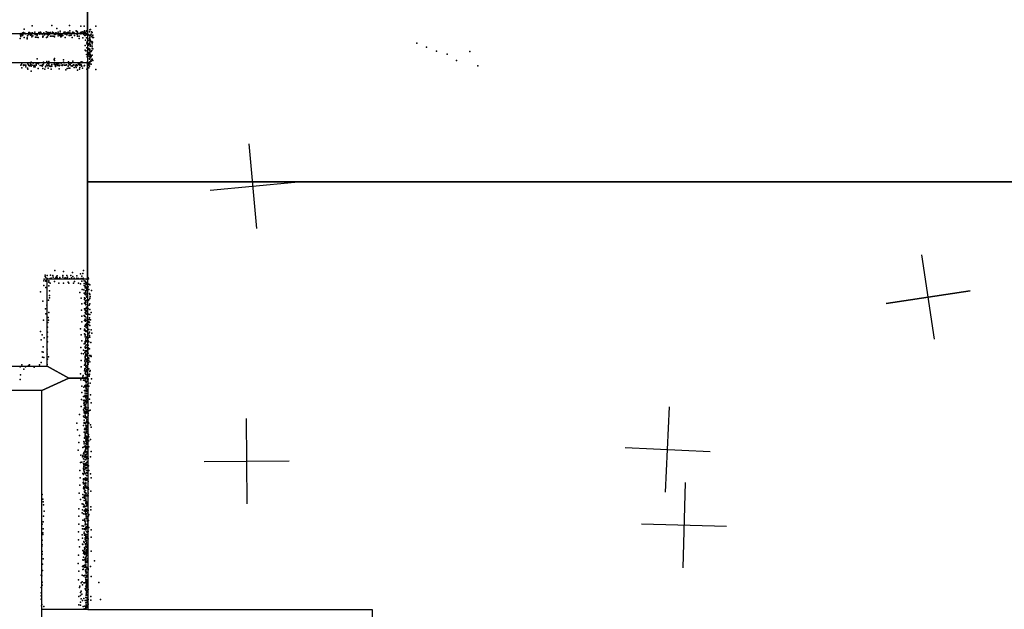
# Model space of a CAD drawing. Header units: millimetres. Extents: x -37310 to 30656, y -73877 to 11784.
# Tile 11 of 34: x -6846 to -2217, y -29627 to -26857. Entities that reach past the tile are written whole.
import ezdxf

# ---------------------------------------------------------------- set-up
doc = ezdxf.new("R2010")
doc.units = ezdxf.units.MM
for name, color, linetype in [('P', 9, 'Continuous'), ('PANOS', 10, 'Continuous'), ('ROOMS', 1, 'Continuous'), ('WALLS', 3, 'Continuous')]:
    doc.layers.add(name, color=color, linetype=linetype)

msp = doc.modelspace()

# ---------------------------------------------------------------- linework, layer by layer
at = {"layer": 'P'}
for p in [(-6788, -26886), (-6696, -26884), (-6613, -26885), (-6559, -26887), (-6544, -26888), (-6489, -26888), (-6844, -26924), (-6842, -26929), (-6841, -26936), (-6839, -26922), (-6838, -26928), (-6833, -26924), (-6833, -26932), (-6832, -26928), (-6831, -26919), (-6831, -26921), (-6831, -26926), (-6829, -26917), (-6825, -26902), (-6825, -26940), (-6823, -26920), (-6820, -26923), (-6817, -26924), (-6812, -26942), (-6810, -26933), (-6805, -26927), (-6803, -26917), (-6800, -26918), (-6798, -26924), (-6796, -26929), (-6792, -26920), (-6792, -26930), (-6791, -26924), (-6790, -26938), (-6788, -26924), (-6787, -26919), (-6785, -26933), (-6775, -26916), (-6774, -26927), (-6773, -26927), (-6772, -26939), (-6769, -26924), (-6768, -26928), (-6766, -26939), (-6764, -26929), (-6761, -26923), (-6759, -26941), (-6756, -26918), (-6753, -26922), (-6752, -26918), (-6751, -26925), (-6749, -26915), (-6749, -26920), (-6745, -26920), (-6740, -26925), (-6738, -26923), (-6738, -26934), (-6737, -26939), (-6736, -26934), (-6733, -26919), (-6730, -26928), (-6728, -26927), (-6722, -26914), (-6720, -26941), (-6718, -26926), (-6715, -26918), (-6715, -26937), (-6712, -26930), (-6710, -26918), (-6710, -26927), (-6708, -26925), (-6707, -26919), (-6707, -26925), (-6706, -26925), (-6706, -26925), (-6702, -26917), (-6701, -26934), (-6695, -26935), (-6692, -26916), (-6689, -26934), (-6688, -26919), (-6685, -26936), (-6684, -26922), (-6683, -26926), (-6683, -26937), (-6679, -26927), (-6677, -26923), (-6676, -26919), (-6674, -26920), (-6673, -26924), (-6672, -26899), (-6666, -26933), (-6665, -26915), (-6665, -26927), (-6661, -26923), (-6658, -26931), (-6657, -26928), (-6656, -26911), (-6656, -26921), (-6653, -26937), (-6652, -26929), (-6650, -26936), (-6648, -26925), (-6643, -26932), (-6641, -26920), (-6638, -26921), (-6637, -26916), (-6633, -26916), (-6633, -26924), (-6633, -26940), (-6632, -26925), (-6625, -26919), (-6625, -26928), (-6619, -26916), (-6616, -26918), (-6615, -26922), (-6614, -26932), (-6611, -26910), (-6610, -26931), (-6609, -26921), (-6607, -26920), (-6605, -26930), (-6600, -26921), (-6600, -26940), (-6597, -26916), (-6593, -26917), (-6592, -26921), (-6588, -26921), (-6588, -26932), (-6581, -26910), (-6579, -26912), (-6576, -26913), (-6576, -26926), (-6575, -26916), (-6575, -26935), (-6574, -26923), (-6568, -26922), (-6567, -26934), (-6560, -26917), (-6559, -26923), (-6556, -26915), (-6556, -26915), (-6554, -26917), (-6550, -26943), (-6549, -26914), (-6545, -26919), (-6545, -26927), (-6544, -26917), (-6541, -26910), (-6540, -26931), (-6538, -26918), (-6538, -26931), (-6535, -26930), (-6533, -26909), (-6533, -26942), (-6532, -26912), (-6531, -26926), (-6524, -26927), (-6520, -26930), (-6519, -26914), (-6517, -26905), (-6516, -26932), (-6516, -26939), (-6516, -26944), (-6515, -26929), (-6513, -26903), (-6513, -26931), (-6512, -26928), (-6510, -26925), (-6509, -26914), (-6508, -26936), (-6506, -26918), (-6504, -26940), (-6503, -26929), (-6500, -26940), (-6845, -26945), (-6811, -26947), (-6567, -26945), (-6539, -26978), (-6537, -26954), (-6531, -26971), (-6530, -26962), (-6530, -26990), (-6526, -26946), (-6526, -26974), (-6523, -26976), (-6522, -26970), (-6520, -26955), (-6519, -26948), (-6519, -26970), (-6517, -26965), (-6516, -26972), (-6515, -26951), (-6515, -26959), (-6515, -26974), (-6515, -26982), (-6513, -26958), (-6513, -26978), (-6513, -26981), (-6508, -26960), (-6507, -26962), (-6506, -26971), (-6506, -26981), (-6504, -26962), (-4979, -26968), (-4933, -26986), (-6539, -27000), (-6535, -27003), (-6533, -27021), (-6529, -27032), (-6528, -27010), (-6527, -27004), (-6525, -27011), (-6525, -27027), (-6524, -27019), (-6523, -27015), (-6521, -26993), (-6521, -26995), (-6520, -27028), (-6519, -27000), (-6519, -27021), (-6518, -27015), (-6517, -26998), (-6517, -27011), (-6516, -26995), (-6516, -27003), (-6515, -27019), (-6515, -27031), (-6514, -27035), (-6512, -27026), (-6511, -27006), (-6511, -27030), (-6510, -27007), (-6507, -27001), (-6505, -26991), (-6505, -27023), (-6503, -26994), (-4886, -27005), (-4837, -27019), (-4730, -27007), (-6841, -27071), (-6838, -27067), (-6837, -27083), (-6836, -27061), (-6829, -27072), (-6827, -27069), (-6820, -27070), (-6818, -27079), (-6817, -27070), (-6808, -27063), (-6806, -27067), (-6804, -27073), (-6801, -27074), (-6799, -27073), (-6796, -27064), (-6793, -27056), (-6793, -27069), (-6792, -27076), (-6785, -27071), (-6783, -27061), (-6780, -27078), (-6779, -27079), (-6777, -27072), (-6774, -27078), (-6769, -27066), (-6769, -27070), (-6764, -27041), (-6763, -27062), (-6758, -27065), (-6750, -27073), (-6742, -27072), (-6741, -27075), (-6739, -27069), (-6738, -27070), (-6735, -27056), (-6735, -27064), (-6725, -27079), (-6724, -27076), (-6719, -27054), (-6719, -27069), (-6716, -27061), (-6714, -27074), (-6710, -27054), (-6710, -27072), (-6709, -27065), (-6709, -27071), (-6704, -27075), (-6700, -27077), (-6699, -27075), (-6696, -27068), (-6695, -27075), (-6684, -27044), (-6684, -27066), (-6683, -27040), (-6683, -27048), (-6683, -27062), (-6680, -27071), (-6678, -27077), (-6677, -27067), (-6674, -27065), (-6670, -27073), (-6668, -27060), (-6668, -27065), (-6667, -27069), (-6664, -27070), (-6663, -27061), (-6661, -27074), (-6657, -27070), (-6651, -27061), (-6649, -27071), (-6647, -27072), (-6644, -27069), (-6641, -27057), (-6640, -27046), (-6638, -27060), (-6635, -27070), (-6633, -27070), (-6629, -27070), (-6626, -27069), (-6618, -27075), (-6617, -27055), (-6616, -27063), (-6614, -27066), (-6614, -27069), (-6609, -27067), (-6605, -27062), (-6605, -27074), (-6604, -27059), (-6600, -27075), (-6597, -27052), (-6596, -27073), (-6594, -27069), (-6590, -27081), (-6586, -27070), (-6583, -27075), (-6581, -27081), (-6579, -27069), (-6574, -27072), (-6573, -27059), (-6570, -27066), (-6564, -27064), (-6564, -27081), (-6563, -27070), (-6558, -27055), (-6557, -27069), (-6556, -27075), (-6555, -27059), (-6554, -27075), (-6551, -27056), (-6543, -27074), (-6541, -27073), (-6532, -27058), (-6530, -27060), (-6528, -27057), (-6527, -27063), (-6525, -27066), (-6522, -27059), (-6521, -27070), (-6521, -27083), (-6520, -27065), (-6519, -27040), (-6519, -27076), (-6518, -27043), (-6518, -27056), (-6518, -27058), (-6518, -27065), (-6518, -27076), (-6517, -27038), (-6517, -27055), (-6517, -27058), (-6517, -27064), (-6512, -27051), (-6511, -27052), (-6510, -27066), (-6509, -27044), (-6506, -27043), (-6502, -27049), (-4793, -27049), (-4693, -27074), (-6809, -27084), (-6808, -27089), (-6793, -27099), (-6759, -27087), (-6737, -27086), (-6729, -27090), (-6712, -27085), (-6698, -27089), (-6661, -27088), (-6629, -27093), (-6623, -27087), (-6615, -27085), (-6610, -27084), (-6574, -27094), (-6565, -27089), (-6551, -27084), (-6530, -27089), (-6489, -27091), (-6682, -28035), (-6641, -28040), (-6598, -28044), (-6561, -28051), (-6549, -28050), (-6547, -28035), (-6733, -28084), (-6732, -28076), (-6727, -28057), (-6726, -28063), (-6723, -28069), (-6723, -28081), (-6723, -28085), (-6720, -28084), (-6718, -28059), (-6717, -28073), (-6710, -28084), (-6709, -28090), (-6703, -28073), (-6703, -28095), (-6701, -28057), (-6699, -28071), (-6699, -28074), (-6691, -28058), (-6689, -28066), (-6683, -28087), (-6680, -28073), (-6677, -28069), (-6674, -28063), (-6671, -28069), (-6670, -28060), (-6663, -28074), (-6663, -28094), (-6658, -28071), (-6657, -28068), (-6657, -28072), (-6644, -28059), (-6643, -28066), (-6640, -28095), (-6635, -28073), (-6633, -28070), (-6628, -28073), (-6625, -28058), (-6624, -28069), (-6621, -28066), (-6619, -28090), (-6616, -28094), (-6612, -28074), (-6606, -28059), (-6603, -28070), (-6596, -28063), (-6593, -28095), (-6591, -28071), (-6591, -28074), (-6590, -28073), (-6588, -28087), (-6578, -28061), (-6577, -28071), (-6570, -28073), (-6570, -28095), (-6560, -28098), (-6557, -28073), (-6555, -28085), (-6554, -28062), (-6553, -28074), (-6548, -28071), (-6548, -28076), (-6544, -28083), (-6544, -28097), (-6539, -28085), (-6537, -28088), (-6535, -28094), (-6532, -28091), (-6531, -28092), (-6531, -28099), (-6529, -28078), (-6528, -28065), (-6527, -28063), (-6527, -28076), (-6527, -28076), (-6525, -28069), (-6525, -28070), (-6523, -28075), (-6522, -28099), (-6748, -28135), (-6733, -28106), (-6723, -28115), (-6709, -28108), (-6707, -28130), (-6563, -28139), (-6552, -28125), (-6545, -28126), (-6544, -28142), (-6543, -28105), (-6539, -28110), (-6538, -28116), (-6537, -28130), (-6537, -28138), (-6536, -28103), (-6536, -28131), (-6536, -28146), (-6534, -28113), (-6534, -28141), (-6533, -28121), (-6533, -28131), (-6531, -28125), (-6527, -28109), (-6527, -28118), (-6527, -28126), (-6526, -28126), (-6525, -28112), (-6522, -28125), (-6519, -28144), (-6516, -28103), (-6509, -28129), (-6738, -28179), (-6711, -28175), (-6707, -28164), (-6706, -28153), (-6557, -28165), (-6555, -28191), (-6541, -28164), (-6541, -28172), (-6541, -28189), (-6539, -28185), (-6538, -28148), (-6538, -28167), (-6537, -28178), (-6537, -28190), (-6537, -28192), (-6537, -28193), (-6536, -28181), (-6536, -28182), (-6535, -28150), (-6535, -28185), (-6532, -28159), (-6531, -28175), (-6530, -28161), (-6529, -28151), (-6528, -28156), (-6527, -28161), (-6524, -28176), (-6522, -28173), (-6517, -28165), (-6516, -28148), (-6516, -28166), (-6516, -28191), (-6515, -28157), (-6725, -28216), (-6723, -28239), (-6719, -28198), (-6710, -28233), (-6556, -28221), (-6541, -28215), (-6539, -28233), (-6538, -28216), (-6538, -28222), (-6537, -28235), (-6536, -28197), (-6536, -28213), (-6535, -28229), (-6535, -28231), (-6534, -28238), (-6534, -28240), (-6533, -28208), (-6533, -28224), (-6532, -28212), (-6529, -28216), (-6528, -28195), (-6528, -28195), (-6528, -28195), (-6528, -28229), (-6527, -28221), (-6525, -28216), (-6524, -28240), (-6520, -28198), (-6517, -28218), (-6510, -28233), (-6735, -28269), (-6714, -28279), (-6712, -28256), (-6711, -28268), (-6555, -28249), (-6554, -28277), (-6544, -28246), (-6542, -28250), (-6542, -28270), (-6541, -28246), (-6538, -28264), (-6537, -28253), (-6537, -28253), (-6537, -28273), (-6534, -28268), (-6533, -28241), (-6533, -28284), (-6531, -28282), (-6529, -28258), (-6529, -28261), (-6528, -28263), (-6528, -28271), (-6527, -28274), (-6526, -28279), (-6523, -28241), (-6522, -28275), (-6520, -28265), (-6518, -28257), (-6518, -28280), (-6516, -28242), (-6513, -28267), (-6748, -28321), (-6716, -28325), (-6715, -28302), (-6560, -28309), (-6542, -28317), (-6541, -28311), (-6541, -28332), (-6540, -28296), (-6539, -28315), (-6537, -28291), (-6536, -28295), (-6536, -28321), (-6534, -28303), (-6531, -28321), (-6530, -28287), (-6530, -28318), (-6529, -28294), (-6528, -28297), (-6528, -28307), (-6526, -28291), (-6526, -28312), (-6526, -28331), (-6523, -28289), (-6522, -28312), (-6522, -28331), (-6519, -28325), (-6517, -28294), (-6510, -28314), (-6508, -28330), (-6746, -28361), (-6740, -28337), (-6731, -28351), (-6716, -28347), (-6715, -28371), (-6557, -28337), (-6554, -28365), (-6539, -28339), (-6539, -28368), (-6539, -28372), (-6539, -28376), (-6538, -28336), (-6538, -28337), (-6538, -28347), (-6538, -28369), (-6536, -28356), (-6536, -28362), (-6533, -28368), (-6532, -28350), (-6530, -28346), (-6530, -28366), (-6529, -28370), (-6527, -28338), (-6526, -28338), (-6526, -28355), (-6526, -28363), (-6525, -28365), (-6523, -28350), (-6521, -28371), (-6519, -28341), (-6518, -28347), (-6516, -28349), (-6512, -28373), (-6740, -28418), (-6736, -28393), (-6736, -28419), (-6718, -28405), (-6559, -28397), (-6556, -28425), (-6547, -28410), (-6543, -28380), (-6540, -28420), (-6538, -28393), (-6538, -28397), (-6538, -28412), (-6537, -28400), (-6537, -28414), (-6535, -28386), (-6535, -28395), (-6535, -28424), (-6534, -28397), (-6534, -28398), (-6534, -28411), (-6533, -28397), (-6531, -28385), (-6531, -28416), (-6526, -28412), (-6525, -28386), (-6525, -28405), (-6524, -28399), (-6524, -28424), (-6523, -28400), (-6518, -28403), (-6745, -28467), (-6739, -28443), (-6733, -28444), (-6718, -28428), (-6716, -28451), (-6711, -28441), (-6558, -28458), (-6546, -28427), (-6540, -28459), (-6540, -28461), (-6539, -28455), (-6538, -28438), (-6538, -28440), (-6538, -28445), (-6537, -28448), (-6537, -28468), (-6537, -28472), (-6536, -28430), (-6535, -28434), (-6535, -28438), (-6533, -28452), (-6531, -28434), (-6531, -28459), (-6530, -28463), (-6529, -28433), (-6529, -28462), (-6527, -28427), (-6525, -28444), (-6525, -28458), (-6525, -28467), (-6524, -28465), (-6522, -28447), (-6522, -28456), (-6518, -28435), (-6517, -28436), (-6517, -28464), (-6512, -28434), (-6510, -28439), (-6844, -28487), (-6837, -28479), (-6827, -28499), (-6819, -28488), (-6805, -28482), (-6800, -28478), (-6779, -28489), (-6754, -28479), (-6717, -28476), (-6558, -28488), (-6541, -28480), (-6541, -28507), (-6540, -28497), (-6540, -28500), (-6539, -28479), (-6539, -28496), (-6539, -28517), (-6538, -28475), (-6538, -28477), (-6538, -28506), (-6536, -28511), (-6535, -28486), (-6534, -28483), (-6532, -28482), (-6532, -28491), (-6532, -28506), (-6531, -28500), (-6529, -28511), (-6528, -28490), (-6527, -28480), (-6526, -28503), (-6525, -28475), (-6521, -28497), (-6516, -28509), (-6515, -28505), (-6845, -28547), (-6842, -28525), (-6560, -28520), (-6559, -28549), (-6550, -28535), (-6548, -28529), (-6546, -28551), (-6541, -28552), (-6538, -28538), (-6538, -28549), (-6537, -28520), (-6537, -28541), (-6536, -28557), (-6535, -28524), (-6534, -28559), (-6534, -28559), (-6534, -28563), (-6533, -28524), (-6533, -28526), (-6533, -28536), (-6532, -28524), (-6531, -28541), (-6531, -28544), (-6531, -28555), (-6528, -28555), (-6526, -28547), (-6524, -28546), (-6522, -28524), (-6520, -28532), (-6518, -28522), (-6518, -28523), (-6509, -28544), (-6555, -28578), (-6555, -28609), (-6545, -28583), (-6541, -28599), (-6540, -28577), (-6540, -28601), (-6539, -28578), (-6537, -28574), (-6536, -28583), (-6535, -28600), (-6535, -28601), (-6534, -28574), (-6534, -28583), (-6534, -28589), (-6534, -28592), (-6533, -28604), (-6532, -28580), (-6532, -28601), (-6529, -28602), (-6528, -28571), (-6527, -28579), (-6526, -28593), (-6526, -28595), (-6525, -28565), (-6521, -28579), (-6515, -28565), (-6556, -28641), (-6547, -28627), (-6546, -28646), (-6543, -28644), (-6542, -28625), (-6542, -28653), (-6540, -28625), (-6538, -28611), (-6538, -28621), (-6538, -28625), (-6537, -28632), (-6537, -28648), (-6537, -28650), (-6536, -28624), (-6536, -28632), (-6535, -28625), (-6534, -28640), (-6533, -28622), (-6533, -28624), (-6532, -28650), (-6531, -28656), (-6530, -28613), (-6530, -28628), (-6529, -28613), (-6529, -28628), (-6529, -28646), (-6529, -28648), (-6528, -28636), (-6519, -28640), (-6514, -28620), (-6510, -28657), (-6558, -28674), (-6546, -28689), (-6545, -28659), (-6544, -28696), (-6543, -28667), (-6543, -28682), (-6542, -28663), (-6539, -28675), (-6539, -28684), (-6539, -28696), (-6538, -28667), (-6537, -28687), (-6536, -28675), (-6535, -28666), (-6535, -28677), (-6534, -28659), (-6534, -28680), (-6534, -28699), (-6534, -28701), (-6532, -28697), (-6531, -28690), (-6530, -28689), (-6530, -28703), (-6526, -28680), (-6525, -28681), (-6521, -28695), (-6515, -28691), (-6565, -28712), (-6547, -28719), (-6544, -28704), (-6544, -28724), (-6544, -28749), (-6543, -28738), (-6539, -28704), (-6539, -28708), (-6538, -28716), (-6537, -28727), (-6536, -28707), (-6536, -28725), (-6535, -28722), (-6534, -28728), (-6534, -28729), (-6533, -28744), (-6533, -28748), (-6532, -28724), (-6532, -28727), (-6532, -28745), (-6532, -28747), (-6530, -28737), (-6526, -28723), (-6525, -28707), (-6525, -28714), (-6524, -28706), (-6524, -28748), (-6577, -28753), (-6574, -28783), (-6546, -28764), (-6543, -28753), (-6543, -28794), (-6542, -28781), (-6541, -28795), (-6539, -28776), (-6538, -28776), (-6538, -28783), (-6537, -28756), (-6536, -28751), (-6536, -28765), (-6536, -28794), (-6534, -28777), (-6534, -28796), (-6532, -28769), (-6532, -28791), (-6531, -28783), (-6530, -28766), (-6530, -28782), (-6529, -28762), (-6529, -28772), (-6528, -28751), (-6528, -28765), (-6527, -28769), (-6521, -28752), (-6514, -28760), (-6510, -28771), (-6566, -28810), (-6545, -28838), (-6543, -28842), (-6542, -28823), (-6541, -28821), (-6540, -28818), (-6539, -28802), (-6538, -28809), (-6537, -28816), (-6536, -28827), (-6536, -28835), (-6536, -28837), (-6535, -28811), (-6534, -28836), (-6533, -28797), (-6533, -28822), (-6531, -28827), (-6530, -28816), (-6530, -28836), (-6529, -28799), (-6525, -28810), (-6523, -28806), (-6522, -28817), (-6522, -28835), (-6514, -28829), (-6572, -28879), (-6568, -28843), (-6549, -28867), (-6544, -28849), (-6543, -28864), (-6542, -28887), (-6539, -28881), (-6538, -28859), (-6538, -28880), (-6537, -28864), (-6537, -28876), (-6536, -28870), (-6535, -28850), (-6535, -28866), (-6535, -28873), (-6535, -28885), (-6534, -28870), (-6533, -28843), (-6532, -28862), (-6531, -28846), (-6531, -28853), (-6531, -28866), (-6530, -28885), (-6529, -28873), (-6527, -28850), (-6521, -28864), (-6510, -28886), (-6559, -28903), (-6554, -28935), (-6551, -28910), (-6550, -28904), (-6547, -28920), (-6546, -28897), (-6545, -28892), (-6545, -28895), (-6544, -28911), (-6543, -28932), (-6541, -28908), (-6539, -28900), (-6539, -28913), (-6539, -28923), (-6536, -28889), (-6536, -28910), (-6536, -28925), (-6535, -28905), (-6532, -28898), (-6531, -28909), (-6531, -28919), (-6530, -28917), (-6528, -28892), (-6527, -28934), (-6524, -28918), (-6513, -28910), (-6563, -28974), (-6560, -28937), (-6547, -28941), (-6547, -28963), (-6546, -28967), (-6545, -28948), (-6545, -28956), (-6545, -28973), (-6544, -28979), (-6540, -28945), (-6540, -28968), (-6539, -28944), (-6539, -28948), (-6539, -28949), (-6539, -28959), (-6538, -28943), (-6536, -28966), (-6535, -28941), (-6534, -28950), (-6533, -28937), (-6532, -28962), (-6532, -28974), (-6530, -28947), (-6529, -28953), (-6525, -28975), (-6523, -28953), (-6522, -28974), (-6562, -29009), (-6550, -28989), (-6547, -28991), (-6547, -29019), (-6546, -28994), (-6546, -29014), (-6542, -28985), (-6542, -29015), (-6541, -28982), (-6538, -29010), (-6537, -28990), (-6537, -29016), (-6537, -29022), (-6536, -29009), (-6536, -29022), (-6533, -28998), (-6532, -28985), (-6532, -29020), (-6530, -29014), (-6528, -28984), (-6528, -29019), (-6527, -28987), (-6525, -29026), (-6514, -28991), (-6510, -29009), (-6563, -29044), (-6548, -29031), (-6547, -29029), (-6547, -29038), (-6547, -29058), (-6545, -29034), (-6545, -29052), (-6544, -29059), (-6544, -29062), (-6541, -29072), (-6540, -29043), (-6539, -29053), (-6539, -29056), (-6538, -29036), (-6537, -29055), (-6537, -29069), (-6536, -29038), (-6536, -29047), (-6535, -29032), (-6531, -29057), (-6530, -29053), (-6524, -29055), (-6523, -29063), (-6512, -29071), (-6740, -29087), (-6737, -29109), (-6567, -29081), (-6561, -29111), (-6550, -29102), (-6549, -29087), (-6543, -29096), (-6543, -29116), (-6542, -29090), (-6542, -29094), (-6541, -29075), (-6541, -29101), (-6541, -29104), (-6540, -29078), (-6537, -29079), (-6536, -29080), (-6536, -29095), (-6536, -29111), (-6535, -29089), (-6535, -29104), (-6535, -29104), (-6535, -29115), (-6534, -29085), (-6534, -29120), (-6529, -29093), (-6526, -29089), (-6525, -29093), (-6524, -29081), (-6736, -29122), (-6735, -29136), (-6732, -29165), (-6569, -29154), (-6552, -29131), (-6551, -29160), (-6548, -29133), (-6548, -29133), (-6546, -29145), (-6544, -29138), (-6544, -29164), (-6542, -29146), (-6540, -29165), (-6539, -29158), (-6536, -29124), (-6536, -29129), (-6536, -29143), (-6536, -29154), (-6536, -29165), (-6533, -29126), (-6533, -29163), (-6532, -29137), (-6532, -29165), (-6530, -29141), (-6530, -29158), (-6529, -29124), (-6528, -29134), (-6527, -29128), (-6527, -29130), (-6525, -29162), (-6512, -29146), (-6512, -29159), (-6735, -29189), (-6569, -29189), (-6553, -29174), (-6549, -29208), (-6547, -29178), (-6541, -29203), (-6541, -29209), (-6540, -29209), (-6540, -29212), (-6538, -29180), (-6537, -29169), (-6537, -29176), (-6535, -29180), (-6534, -29178), (-6534, -29185), (-6534, -29193), (-6534, -29200), (-6531, -29193), (-6530, -29202), (-6529, -29211), (-6528, -29174), (-6523, -29188), (-6523, -29210), (-6521, -29181), (-6740, -29227), (-6736, -29216), (-6736, -29249), (-6569, -29226), (-6553, -29234), (-6551, -29248), (-6547, -29236), (-6544, -29249), (-6544, -29250), (-6539, -29247), (-6538, -29216), (-6538, -29230), (-6537, -29223), (-6537, -29253), (-6536, -29228), (-6535, -29243), (-6534, -29240), (-6532, -29242), (-6532, -29248), (-6531, -29241), (-6528, -29214), (-6528, -29235), (-6527, -29227), (-6527, -29239), (-6521, -29242), (-6511, -29253), (-6741, -29302), (-6737, -29268), (-6737, -29275), (-6570, -29263), (-6570, -29300), (-6553, -29277), (-6551, -29292), (-6544, -29270), (-6543, -29264), (-6541, -29279), (-6540, -29279), (-6539, -29291), (-6539, -29298), (-6538, -29297), (-6538, -29298), (-6536, -29275), (-6536, -29284), (-6535, -29273), (-6535, -29283), (-6535, -29289), (-6533, -29261), (-6533, -29283), (-6533, -29293), (-6533, -29302), (-6529, -29265), (-6529, -29286), (-6528, -29293), (-6527, -29261), (-6527, -29276), (-6525, -29261), (-6524, -29295), (-6511, -29288), (-6742, -29331), (-6740, -29324), (-6566, -29334), (-6551, -29321), (-6550, -29323), (-6549, -29350), (-6545, -29308), (-6543, -29313), (-6542, -29337), (-6541, -29344), (-6538, -29342), (-6537, -29319), (-6537, -29322), (-6536, -29332), (-6536, -29334), (-6535, -29306), (-6534, -29330), (-6534, -29351), (-6533, -29312), (-6532, -29319), (-6531, -29337), (-6531, -29346), (-6530, -29345), (-6529, -29330), (-6528, -29325), (-6526, -29320), (-6526, -29340), (-6740, -29355), (-6740, -29367), (-6736, -29390), (-6570, -29373), (-6549, -29394), (-6548, -29352), (-6548, -29396), (-6547, -29365), (-6547, -29381), (-6545, -29358), (-6541, -29354), (-6541, -29395), (-6540, -29369), (-6538, -29360), (-6538, -29364), (-6538, -29387), (-6537, -29394), (-6536, -29364), (-6536, -29386), (-6536, -29392), (-6535, -29384), (-6534, -29360), (-6534, -29378), (-6533, -29357), (-6533, -29374), (-6532, -29361), (-6532, -29373), (-6531, -29365), (-6527, -29390), (-6526, -29352), (-6511, -29354), (-6739, -29415), (-6739, -29444), (-6571, -29412), (-6551, -29426), (-6549, -29440), (-6548, -29423), (-6547, -29438), (-6543, -29428), (-6542, -29419), (-6538, -29429), (-6537, -29402), (-6537, -29408), (-6537, -29424), (-6536, -29430), (-6536, -29442), (-6535, -29418), (-6534, -29400), (-6533, -29402), (-6532, -29407), (-6532, -29429), (-6532, -29432), (-6531, -29431), (-6530, -29404), (-6529, -29434), (-6529, -29437), (-6527, -29399), (-6525, -29437), (-6524, -29442), (-6513, -29426), (-6494, -29399), (-6745, -29466), (-6742, -29469), (-6570, -29489), (-6568, -29448), (-6553, -29467), (-6546, -29470), (-6543, -29470), (-6538, -29466), (-6537, -29446), (-6537, -29477), (-6536, -29445), (-6536, -29479), (-6536, -29486), (-6535, -29447), (-6535, -29450), (-6534, -29457), (-6533, -29452), (-6533, -29455), (-6532, -29472), (-6531, -29490), (-6530, -29466), (-6530, -29490), (-6529, -29469), (-6529, -29474), (-6529, -29489), (-6511, -29473), (-6745, -29524), (-6741, -29514), (-6740, -29499), (-6566, -29524), (-6563, -29518), (-6557, -29502), (-6552, -29497), (-6551, -29511), (-6545, -29503), (-6540, -29503), (-6538, -29502), (-6538, -29531), (-6536, -29518), (-6535, -29494), (-6535, -29529), (-6534, -29499), (-6534, -29526), (-6533, -29515), (-6532, -29502), (-6532, -29509), (-6532, -29513), (-6531, -29504), (-6531, -29526), (-6530, -29496), (-6529, -29519), (-6528, -29503), (-6527, -29520), (-6525, -29533), (-6475, -29501), (-6746, -29549), (-6745, -29564), (-6745, -29579), (-6569, -29566), (-6560, -29547), (-6560, -29562), (-6558, -29577), (-6557, -29541), (-6554, -29556), (-6545, -29576), (-6535, -29537), (-6535, -29571), (-6534, -29555), (-6534, -29562), (-6533, -29561), (-6532, -29539), (-6532, -29545), (-6532, -29549), (-6531, -29537), (-6531, -29573), (-6529, -29543), (-6529, -29574), (-6529, -29582), (-6528, -29573), (-6527, -29538), (-6527, -29547), (-6527, -29558), (-6526, -29564), (-6526, -29582), (-6525, -29580), (-6512, -29566), (-6467, -29580), (-6744, -29611), (-6743, -29604), (-6733, -29614), (-6569, -29605), (-6561, -29593), (-6560, -29608), (-6551, -29585), (-6548, -29614), (-6544, -29624), (-6540, -29612), (-6539, -29586), (-6536, -29617), (-6536, -29621), (-6535, -29585), (-6535, -29597), (-6534, -29605), (-6533, -29595), (-6532, -29597), (-6532, -29611), (-6532, -29626), (-6531, -29617), (-6529, -29608), (-6528, -29588), (-6527, -29589), (-6527, -29597), (-6527, -29611), (-6526, -29610), (-6525, -29602), (-6512, -29584)]:
    msp.add_point(p, dxfattribs=at)
at = {"layer": 'PANOS'}
for points in [[(-5769.6, -27440), (-5733, -27838.4)], [(-5950.5, -27657.5), (-5552.1, -27620.9)], [(-2545.2, -28357.7), (-2605, -27962.2)], [(-2545.2, -28357.1), (-2604.6, -27961.5)], [(-2772.8, -28189.9), (-2377.3, -28130.1)], [(-2772.6, -28189), (-2377.1, -28129.6)], [(-3809.5, -29075.7), (-3791.1, -28676.2)], [(-5777.3, -29130.7), (-5780.2, -28730.7)], [(-4000.1, -28866.8), (-3600.5, -28885.1)], [(-5978.8, -28932.1), (-5578.8, -28929.3)], [(-3718, -29031.8), (-3728.6, -29431.7)], [(-3523.4, -29237), (-3923.2, -29226.4)]]:
    msp.add_lwpolyline(points, dxfattribs=at)
at = {"layer": 'ROOMS'}
for points in [[(-1269.4, -27618.4), (-1269.4, -26386.6), (-1915.2, -26386.6), (-1915.2, -25383.4), (-1282.4, -25383.4), (-1282.5, -21595.5), (-6233.9, -21595.5), (-6233.9, -22551.7), (-6526.9, -22551.7), (-6526.9, -26921.6), (-6526.9, -27059.6), (-6526.9, -27618.4), (-1269.4, -27618.4)], [(-6716.7, -22407.7), (-12183.5, -22407.6), (-12183.5, -26921.6), (-8298.3, -26921.6), (-6526.9, -26921.6), (-6526.9, -22551.7), (-6716.7, -22551.7)], [(-6716.9, -28484.2), (-6716.9, -28074), (-6526.9, -28074), (-6526.9, -27618.4), (-6526.9, -27059.6), (-8247.4, -27059.6), (-8247.4, -28484.1), (-6716.9, -28484.2)], [(-2720.2, -35357.7), (1034.9, -35357.7), (1034.9, -27618.4), (-1269.4, -27618.4), (-6526.9, -27618.4), (-6526.9, -28074), (-6526.9, -28541.2), (-6526.7, -28541.2), (-6526.7, -29627.2), (-6247.1, -29627.2), (-5240.9, -29627.3), (-5189.9, -29627.3), (-5189.9, -32155), (-4698.4, -32155), (-4698.4, -32206), (-4698.4, -33275.2), (-4941.4, -33275.2), (-4941.4, -33361.2), (-5924.4, -33361.2), (-5924.4, -35357.7), (-2720.2, -35357.7)], [(-6742.7, -29627.2), (-6742.7, -28598.2), (-8258.7, -28598.1), (-8258.7, -29222.6), (-8258.7, -29222.6), (-8258.7, -30631.2), (-6742.7, -30631.2), (-6742.7, -29627.2)]]:
    msp.add_lwpolyline(points, close=True, dxfattribs=at)
at = {"layer": 'WALLS'}
for points in [[(-8298.3, -26921.6), (-6526.9, -26921.6), (-6526.9, -26990.6), (-6526.9, -27059.6), (-8247.4, -27059.6), (-8298.3, -26990.6), (-8298.3, -26921.6)], [(-6526.9, -28074), (-6526.9, -28541.2), (-6615.6, -28541.2), (-6716.9, -28484.2), (-6716.9, -28074), (-6615.6, -28074), (-6526.9, -28074)], [(-6742.7, -28598.2), (-8258.7, -28598.1), (-8298.2, -28541.1), (-8247.4, -28484.1), (-6716.9, -28484.2), (-6615.6, -28541.2), (-6742.7, -28598.2)], [(-6526.7, -28541.2), (-6526.7, -29627.2), (-6615.6, -29627.2), (-6742.7, -29627.2), (-6742.7, -28598.2), (-6615.6, -28541.2), (-6526.7, -28541.2)]]:
    msp.add_lwpolyline(points, dxfattribs=at)

doc.saveas('drawing.dxf')
